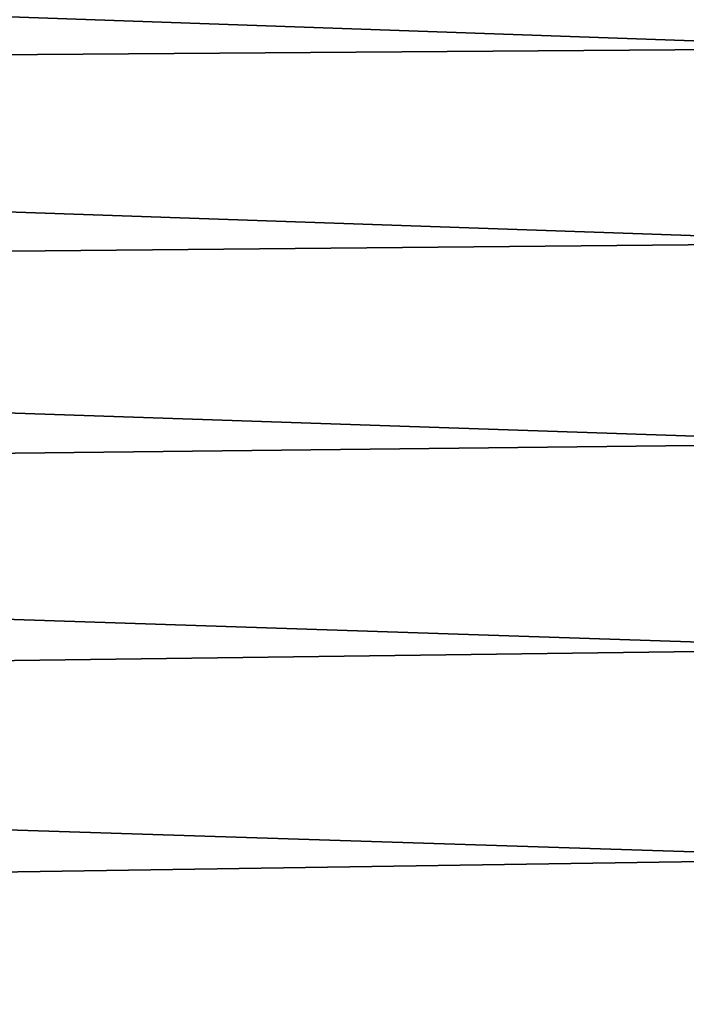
# Model space of a CAD drawing. Header units: metres. Extents: x -2 to 85, y -75 to 96.
# Tile 256 of 256: x 26.75 to 29.12, y -34.64 to -31.13. Entities that reach past the tile are written whole.
import ezdxf

# ---------------------------------------------------------------- set-up
doc = ezdxf.new("R2010")
doc.units = ezdxf.units.M
doc.layers.add('solid_20204500', color=7, linetype='CONTINUOUS')

msp = doc.modelspace()

# ---------------------------------------------------------------- linework, layer by layer
at = {"layer": 'solid_20204500'}
for points in [[(13.349999, -30.645767, 11.90049), (29.895056, -31.228363, 11.728938), (29.895058, -30.557846, 11.315361)], [(13.35, -30.645802, -11.900398), (29.89501, -30.557783, -11.315321), (29.895006, -31.228304, -11.728906)], [(13.349999, -30.645767, 11.90049), (13.349999, -31.349566, 12.307646), (29.895056, -31.228363, 11.728938)], [(13.35, -31.349596, -12.30755), (13.35, -30.645802, -11.900398), (29.895006, -31.228304, -11.728906)], [(13.349999, -31.349566, 12.307646), (29.895052, -31.921793, 12.102829), (29.895056, -31.228363, 11.728938)], [(13.35, -31.349596, -12.30755), (29.895006, -31.228304, -11.728906), (29.895, -31.921738, -12.102802)], [(13.349999, -31.349566, 12.307646), (13.349999, -32.075829, 12.673226), (29.895052, -31.921793, 12.102829)], [(13.35, -32.075855, -12.673126), (13.35, -31.349596, -12.30755), (29.895, -31.921738, -12.102802)], [(13.349999, -32.075829, 12.673226), (29.895048, -32.635792, 12.435767), (29.895052, -31.921793, 12.102829)], [(13.35, -32.075855, -12.673126), (29.895, -31.921738, -12.102802), (29.894997, -32.635738, -12.435747)], [(13.349999, -32.075829, 12.673226), (13.349999, -32.822105, 12.995996), (29.895048, -32.635792, 12.435767)], [(13.35, -32.822124, -12.995893), (13.35, -32.075855, -12.673126), (29.894997, -32.635738, -12.435747)], [(13.349999, -32.822105, 12.995996), (29.895046, -33.367935, 12.726628), (29.895048, -32.635792, 12.435767)], [(13.35, -32.822124, -12.995893), (29.894997, -32.635738, -12.435747), (29.894993, -33.367889, -12.726612)], [(13.349999, -32.822105, 12.995996), (13.349999, -33.585873, 13.274864), (29.895046, -33.367935, 12.726628)], [(13.35, -33.585888, -13.274757), (13.35, -32.822124, -12.995893), (29.894993, -33.367889, -12.726612)], [(13.349999, -33.585873, 13.274864), (29.895042, -34.115757, 12.974425), (29.895046, -33.367935, 12.726628)], [(13.35, -33.585888, -13.274757), (29.894993, -33.367889, -12.726612), (29.894987, -34.115715, -12.974415)], [(13.349999, -33.585873, 13.274864), (13.349999, -34.364552, 13.508889), (29.895042, -34.115757, 12.974425)], [(13.35, -34.364563, -13.50878), (13.35, -33.585888, -13.274757), (29.894987, -34.115715, -12.974415)], [(13.349999, -34.364552, 13.508889), (29.895039, -34.87672, 13.178323), (29.895042, -34.115757, 12.974425)], [(13.35, -34.364563, -13.50878), (29.894987, -34.115715, -12.974415), (29.894983, -34.876686, -13.178316)], [(13.349999, -34.364552, 13.508889), (13.349999, -35.15551, 13.69728), (29.895039, -34.87672, 13.178323)], [(13.35, -35.155518, -13.697168), (13.35, -34.364563, -13.50878), (29.894983, -34.876686, -13.178316)]]:
    msp.add_3dface(points, dxfattribs=at)

doc.saveas('drawing.dxf')
